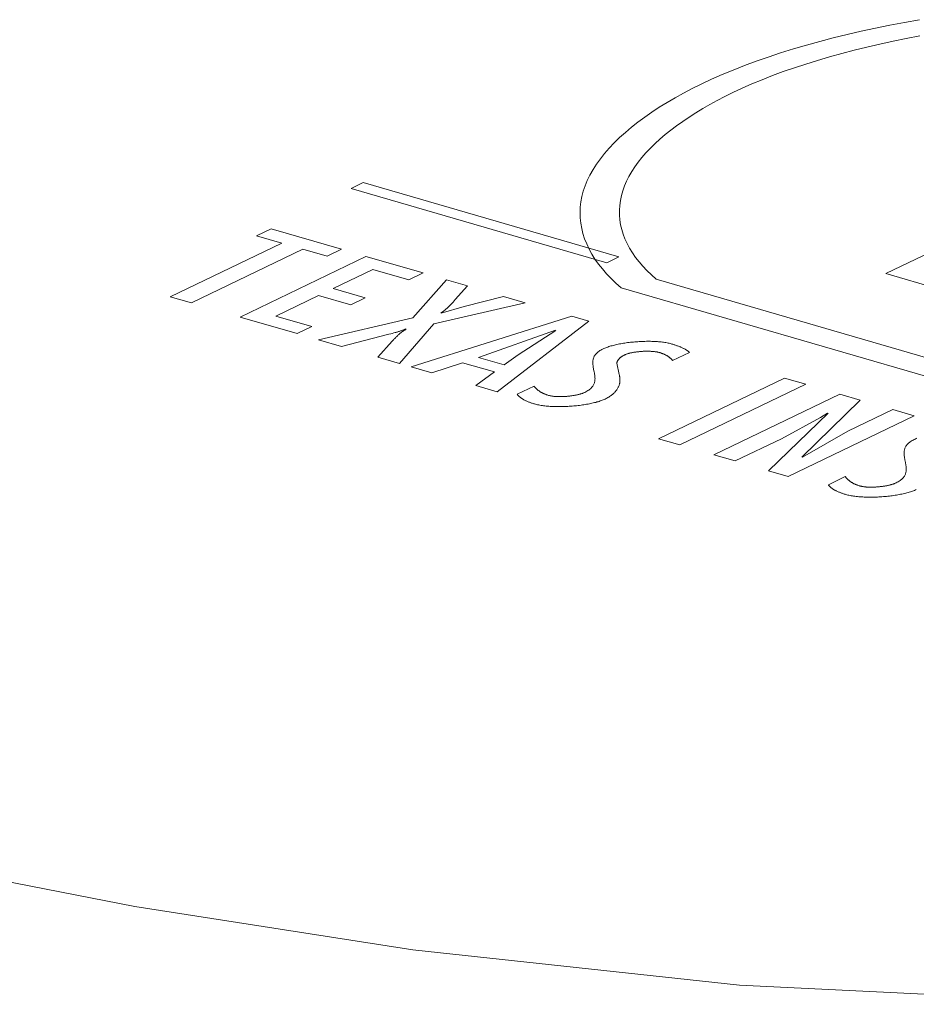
# Model space of a CAD drawing. Header units: millimetres. Extents: x 3925 to 5043, y -86 to 778.
# Tile 145 of 256: x 4591.28 to 4594.67, y 119.64 to 123.37. Entities that reach past the tile are written whole.
import ezdxf

# ---------------------------------------------------------------- set-up
doc = ezdxf.new("R2010")
doc.units = ezdxf.units.MM
doc.header["$LTSCALE"] = 46.255
doc.layers.add('H30K-TOP-COVDXF_CONTINUOUS_LINE', color=7, linetype='CONTINUOUS')

msp = doc.modelspace()

# ---------------------------------------------------------------- linework, layer by layer
at = {"layer": 'H30K-TOP-COVDXF_CONTINUOUS_LINE', "color": 7, "linetype": 'Continuous', "lineweight": 0}
for p, q in [((4594.5517, 122.4072), (4595.8631, 123.039)), ((4592.5745, 122.7513), (4592.529, 122.7294)), ((4593.5423, 122.4698), (4592.5745, 122.7513)), ((4592.529, 122.7294), (4593.4968, 122.4479)), ((4592.2263, 122.5767), (4592.1714, 122.5503)), ((4592.4926, 122.4992), (4592.2263, 122.5767)), ((4592.2664, 122.5226), (4591.8449, 122.3195)), ((4592.1714, 122.5503), (4592.2664, 122.5226)), ((4591.9253, 122.2961), (4592.3468, 122.4992)), ((4592.3468, 122.4992), (4592.4378, 122.4728)), ((4592.4378, 122.4728), (4592.4926, 122.4992)), ((4592.5853, 122.4723), (4592.1089, 122.2427)), ((4592.8017, 122.4093), (4592.5853, 122.4723)), ((4593.4968, 122.4479), (4593.5423, 122.4698)), ((4592.4611, 122.3502), (4592.6109, 122.4224)), ((4592.6109, 122.4224), (4592.7469, 122.3829)), ((4592.7469, 122.3829), (4592.8017, 122.4093)), ((4592.8896, 122.3838), (4592.7631, 122.2395)), ((4592.9693, 122.3606), (4592.8896, 122.3838)), ((4594.8532, 122.0458), (4593.6834, 122.386)), ((4595.05, 122.2622), (4594.5517, 122.4072)), ((4592.5825, 122.3149), (4592.4611, 122.3502)), ((4592.9233, 122.3086), (4592.9693, 122.3606)), ((4593.551, 122.3532), (4594.7984, 121.9903)), ((4591.8449, 122.3195), (4591.9253, 122.2961)), ((4592.2444, 122.2458), (4592.4061, 122.3238)), ((4592.4061, 122.3238), (4592.5276, 122.2884)), ((4592.5276, 122.2884), (4592.5825, 122.3149)), ((4592.919, 122.3038), (4592.9233, 122.3086)), ((4593.106, 122.3208), (4592.9573, 122.2821)), ((4593.1881, 122.2969), (4593.106, 122.3208)), ((4592.8419, 122.2166), (4593.1881, 122.2969)), ((4592.9573, 122.2821), (4592.8699, 122.2567)), ((4592.1089, 122.2427), (4592.3254, 122.1798)), ((4592.3804, 122.2063), (4592.2444, 122.2458)), ((4592.7631, 122.2395), (4592.406, 122.1563)), ((4593.3643, 122.2457), (4592.7559, 122.0546)), ((4593.0818, 121.9598), (4593.4279, 122.2272)), ((4593.4279, 122.2272), (4593.3643, 122.2457)), ((4592.3254, 122.1798), (4592.3804, 122.2063)), ((4592.7117, 122.0674), (4592.8419, 122.2166)), ((4593.0116, 122.09), (4593.3018, 122.1926)), ((4593.3034, 122.1921), (4593.161, 122.0998)), ((4592.406, 122.1563), (4592.4929, 122.1311)), ((4592.4929, 122.1311), (4592.6714, 122.1773)), ((4592.684, 122.1509), (4592.6297, 122.0913)), ((4592.6714, 122.1773), (4592.6794, 122.1794)), ((4592.6794, 122.1794), (4592.6848, 122.1808)), ((4592.6848, 122.1808), (4592.6901, 122.1823)), ((4592.6901, 122.1823), (4592.6954, 122.1838)), ((4592.6297, 122.0913), (4592.7117, 122.0674)), ((4593.1082, 122.062), (4593.0116, 122.09)), ((4593.161, 122.0998), (4593.1082, 122.062)), ((4593.745, 122.0784), (4593.8095, 122.1089)), ((4592.7559, 122.0546), (4592.8349, 122.0316)), ((4592.8349, 122.0316), (4592.9502, 122.0698)), ((4592.9502, 122.0698), (4593.0709, 122.0347)), ((4593.5433, 122.0247), (4593.5346, 122.0678)), ((4593.0709, 122.0347), (4593.0005, 121.9834)), ((4594.1684, 122.0118), (4593.6921, 121.7823)), ((4594.2489, 121.9884), (4594.1684, 122.0118)), ((4593.0005, 121.9834), (4593.0818, 121.9598)), ((4593.221, 121.9813), (4593.1571, 121.9506)), ((4593.7725, 121.7589), (4594.2489, 121.9884)), ((4594.3777, 121.9509), (4593.9014, 121.7214)), ((4594.2346, 121.7128), (4594.455, 121.9285)), ((4594.455, 121.9285), (4594.3777, 121.9509)), ((4594.5789, 121.8924), (4594.4089, 121.8106)), ((4594.6594, 121.869), (4594.5789, 121.8924)), ((4594.3336, 121.8793), (4594.1082, 121.6612)), ((4594.1569, 121.7823), (4594.3046, 121.8628)), ((4594.183, 121.6395), (4594.6594, 121.869)), ((4594.3046, 121.8628), (4594.3308, 121.8792)), ((4593.6921, 121.7823), (4593.7725, 121.7589)), ((4593.9818, 121.698), (4594.1569, 121.7823)), ((4594.4089, 121.8106), (4594.2374, 121.713)), ((4593.9014, 121.7214), (4593.9818, 121.698)), ((4594.1082, 121.6612), (4594.183, 121.6395)), ((4594.3985, 121.6388), (4594.3347, 121.6081)), ((4593.9984, 119.7151), (4595.4649, 119.6424))]:
    msp.add_line(p, q, dxfattribs=at)
for points in [[(4594.6794, 123.3676), (4594.6231, 123.3576), (4594.5676, 123.3471), (4594.5127, 123.3359), (4594.4587, 123.3241), (4594.4055, 123.3117), (4594.3531, 123.2988), (4594.3018, 123.2853), (4594.2514, 123.2713), (4594.2022, 123.2568), (4594.154, 123.2418), (4594.1071, 123.2263), (4594.0614, 123.2103), (4594.017, 123.1939), (4593.9739, 123.1771), (4593.9323, 123.1599), (4593.8922, 123.1422), (4593.8536, 123.1242)], [(4593.973, 123.0917), (4594.0085, 123.1083), (4594.0454, 123.1246), (4594.0837, 123.1404), (4594.1233, 123.1559), (4594.1641, 123.171), (4594.2061, 123.1857), (4594.2493, 123.1999), (4594.2936, 123.2137), (4594.3389, 123.2271), (4594.3852, 123.2399), (4594.4324, 123.2523), (4594.4805, 123.2642), (4594.5294, 123.2756), (4594.5792, 123.2864), (4594.6296, 123.2967), (4594.6807, 123.3064)], [(4593.8536, 123.1242), (4593.8195, 123.1073), (4593.7866, 123.0901), (4593.7548, 123.0725), (4593.7242, 123.0546), (4593.6948, 123.0364), (4593.6666, 123.0179), (4593.6397, 122.9992), (4593.614, 122.9802), (4593.5897, 122.9609), (4593.5666, 122.9414), (4593.5449, 122.9218), (4593.5246, 122.9019), (4593.5057, 122.8819), (4593.4882, 122.8617), (4593.4721, 122.8414), (4593.4575, 122.821), (4593.4443, 122.8005), (4593.4327, 122.7799), (4593.4227, 122.7593), (4593.4142, 122.7386), (4593.4074, 122.7184), (4593.4022, 122.6983), (4593.3984, 122.6781), (4593.3961, 122.658), (4593.3952, 122.6379), (4593.3958, 122.6179), (4593.3979, 122.5979), (4593.4014, 122.5781), (4593.4063, 122.5583), (4593.4126, 122.5387), (4593.4203, 122.5192), (4593.4294, 122.4999), (4593.4399, 122.4808), (4593.4517, 122.4619), (4593.465, 122.4431), (4593.4795, 122.4246), (4593.4954, 122.4063), (4593.5126, 122.3883), (4593.5311, 122.3706), (4593.551, 122.3532)], [(4593.6834, 122.386), (4593.6653, 122.402), (4593.6484, 122.4182), (4593.6327, 122.4347), (4593.6183, 122.4514), (4593.6051, 122.4683), (4593.5932, 122.4855), (4593.5826, 122.5028), (4593.5732, 122.5204), (4593.5651, 122.5381), (4593.5583, 122.5559), (4593.5528, 122.5739), (4593.5486, 122.592), (4593.5458, 122.6101), (4593.5442, 122.6284), (4593.544, 122.6467), (4593.5451, 122.6651), (4593.5476, 122.6835), (4593.5515, 122.702), (4593.5567, 122.7204), (4593.5632, 122.7388), (4593.5711, 122.7569), (4593.5802, 122.7749), (4593.5906, 122.7928), (4593.6022, 122.8107), (4593.6152, 122.8285), (4593.6293, 122.8463), (4593.6446, 122.8639), (4593.6612, 122.8814), (4593.6788, 122.8987), (4593.6976, 122.9159), (4593.7176, 122.933), (4593.7386, 122.9498), (4593.7606, 122.9665), (4593.7838, 122.983), (4593.8079, 122.9993), (4593.8331, 123.0153), (4593.8592, 123.0312), (4593.8863, 123.0467), (4593.9143, 123.062), (4593.9432, 123.077), (4593.973, 123.0917)], [(4592.8683, 122.2572), (4592.8715, 122.2594), (4592.8745, 122.2617), (4592.8775, 122.264), (4592.8804, 122.2662), (4592.8832, 122.2685), (4592.886, 122.2708), (4592.8886, 122.2731), (4592.8913, 122.2755), (4592.8938, 122.2778), (4592.8963, 122.2801), (4592.8987, 122.2825), (4592.9011, 122.2848), (4592.9035, 122.2872), (4592.9058, 122.2896), (4592.9081, 122.2919), (4592.9103, 122.2943), (4592.9125, 122.2967), (4592.9147, 122.2991), (4592.919, 122.3038)], [(4592.7379, 122.1975), (4592.7347, 122.1955), (4592.7317, 122.1935), (4592.7287, 122.1914), (4592.7258, 122.1894), (4592.723, 122.1874), (4592.7202, 122.1853), (4592.7176, 122.1832), (4592.715, 122.1811), (4592.7125, 122.179), (4592.71, 122.1769), (4592.7076, 122.1747), (4592.7053, 122.1726), (4592.703, 122.1705), (4592.7008, 122.1683), (4592.6986, 122.1662), (4592.6964, 122.164), (4592.6943, 122.1618), (4592.6922, 122.1596), (4592.6901, 122.1575), (4592.6881, 122.1553), (4592.684, 122.1509)], [(4592.6954, 122.1838), (4592.698, 122.1845), (4592.7006, 122.1853), (4592.7032, 122.186), (4592.7057, 122.1868), (4592.7083, 122.1876), (4592.7108, 122.1884), (4592.7132, 122.1892), (4592.7157, 122.19), (4592.7181, 122.1908), (4592.7205, 122.1917), (4592.7229, 122.1925), (4592.7252, 122.1934), (4592.7275, 122.1943), (4592.7298, 122.1952), (4592.732, 122.1961), (4592.7341, 122.197), (4592.7363, 122.1979)], [(4593.74, 122.1413), (4593.7363, 122.1423), (4593.7325, 122.1433), (4593.7285, 122.1442), (4593.7244, 122.145), (4593.7202, 122.1458), (4593.7158, 122.1465), (4593.7114, 122.1472), (4593.7068, 122.1478), (4593.7022, 122.1484), (4593.6974, 122.1489), (4593.6926, 122.1493), (4593.6876, 122.1497), (4593.6826, 122.15), (4593.6776, 122.1503), (4593.6724, 122.1505), (4593.6672, 122.1506), (4593.662, 122.1508), (4593.6567, 122.1508), (4593.6513, 122.1508), (4593.646, 122.1508), (4593.6405, 122.1507), (4593.6351, 122.1505), (4593.6297, 122.1503), (4593.6242, 122.1501), (4593.6187, 122.1498), (4593.6132, 122.1494), (4593.6078, 122.149), (4593.6023, 122.1486), (4593.5968, 122.1481), (4593.5914, 122.1476), (4593.586, 122.147), (4593.5806, 122.1463), (4593.5753, 122.1457), (4593.57, 122.145), (4593.5648, 122.1442), (4593.5596, 122.1434), (4593.5544, 122.1425), (4593.5494, 122.1417), (4593.5444, 122.1407), (4593.5395, 122.1397), (4593.5347, 122.1387), (4593.5299, 122.1377), (4593.5253, 122.1366), (4593.5207, 122.1355), (4593.5163, 122.1343), (4593.512, 122.1331), (4593.5078, 122.1318), (4593.5037, 122.1306), (4593.4998, 122.1292), (4593.4959, 122.1279), (4593.4923, 122.1265), (4593.4887, 122.1251), (4593.4854, 122.1236), (4593.4822, 122.1221)], [(4593.4822, 122.1221), (4593.4779, 122.12), (4593.474, 122.1178), (4593.4704, 122.1156), (4593.467, 122.1133), (4593.4639, 122.111), (4593.4611, 122.1087), (4593.4585, 122.1064), (4593.4562, 122.104), (4593.4541, 122.1015), (4593.4522, 122.0991), (4593.4506, 122.0966), (4593.4491, 122.0941), (4593.4478, 122.0915), (4593.4467, 122.089), (4593.4458, 122.0864), (4593.4451, 122.0837), (4593.4445, 122.0811), (4593.444, 122.0785), (4593.4437, 122.0758), (4593.4436, 122.0731), (4593.4435, 122.0704), (4593.4435, 122.0676), (4593.4437, 122.0649), (4593.4439, 122.0622), (4593.4442, 122.0594), (4593.4445, 122.0566), (4593.445, 122.0538), (4593.4454, 122.0511), (4593.446, 122.0483), (4593.4465, 122.0455)], [(4593.5639, 122.0993), (4593.5656, 122.1001), (4593.5673, 122.1008), (4593.5691, 122.1016), (4593.571, 122.1023), (4593.573, 122.1029), (4593.575, 122.1036), (4593.5771, 122.1043), (4593.5793, 122.1049), (4593.5815, 122.1055), (4593.5838, 122.1061), (4593.5861, 122.1066), (4593.5885, 122.1072), (4593.5909, 122.1077), (4593.5934, 122.1082), (4593.596, 122.1087), (4593.5985, 122.1091), (4593.6011, 122.1095), (4593.6038, 122.1099), (4593.6064, 122.1103), (4593.6091, 122.1107), (4593.6119, 122.111), (4593.6146, 122.1113), (4593.6174, 122.1116), (4593.6202, 122.1119), (4593.623, 122.1121), (4593.6258, 122.1124), (4593.6286, 122.1126), (4593.6314, 122.1127), (4593.6342, 122.1129), (4593.6371, 122.113), (4593.6399, 122.1131), (4593.6427, 122.1132), (4593.6455, 122.1132), (4593.6483, 122.1132), (4593.6511, 122.1132), (4593.6538, 122.1132), (4593.6565, 122.1131), (4593.6592, 122.1131), (4593.6619, 122.1129), (4593.6646, 122.1128), (4593.6672, 122.1126), (4593.6698, 122.1125), (4593.6723, 122.1122), (4593.6748, 122.112), (4593.6772, 122.1117), (4593.6796, 122.1114), (4593.682, 122.1111), (4593.6843, 122.1107), (4593.6865, 122.1104), (4593.6887, 122.1099), (4593.6908, 122.1095), (4593.6928, 122.109), (4593.6948, 122.1085), (4593.6967, 122.108)], [(4593.8095, 122.1089), (4593.8082, 122.1101), (4593.8067, 122.1114), (4593.8052, 122.1126), (4593.8036, 122.1139), (4593.802, 122.1151), (4593.8002, 122.1163), (4593.7984, 122.1174), (4593.7965, 122.1186), (4593.7946, 122.1198), (4593.7926, 122.1209), (4593.7905, 122.122), (4593.7884, 122.1231), (4593.7863, 122.1242), (4593.784, 122.1253), (4593.7817, 122.1263), (4593.7794, 122.1274), (4593.777, 122.1284), (4593.7746, 122.1294), (4593.7721, 122.1304), (4593.7696, 122.1314), (4593.7671, 122.1324), (4593.7645, 122.1334), (4593.7619, 122.1343), (4593.7593, 122.1352), (4593.7566, 122.1361), (4593.7539, 122.137), (4593.7512, 122.1379), (4593.7484, 122.1388), (4593.7456, 122.1396), (4593.7428, 122.1405), (4593.74, 122.1413)], [(4593.5346, 122.0678), (4593.5347, 122.0688), (4593.5348, 122.0698), (4593.5349, 122.0708), (4593.5352, 122.0718), (4593.5354, 122.0728), (4593.5358, 122.0738), (4593.5361, 122.0748), (4593.5366, 122.0758), (4593.5371, 122.0768), (4593.5376, 122.0778), (4593.5382, 122.0788), (4593.5389, 122.0798), (4593.5396, 122.0808), (4593.5403, 122.0818), (4593.5411, 122.0828), (4593.542, 122.0838), (4593.5429, 122.0848), (4593.5439, 122.0857), (4593.5449, 122.0867), (4593.5459, 122.0877), (4593.547, 122.0886), (4593.5482, 122.0896), (4593.5494, 122.0905), (4593.5506, 122.0915), (4593.5519, 122.0924), (4593.5533, 122.0933), (4593.5546, 122.0942), (4593.5561, 122.0951), (4593.5576, 122.096), (4593.5591, 122.0968), (4593.5606, 122.0977), (4593.5623, 122.0985), (4593.5639, 122.0993)], [(4593.6967, 122.108), (4593.6989, 122.1074), (4593.701, 122.1067), (4593.7031, 122.106), (4593.7051, 122.1053), (4593.7071, 122.1045), (4593.709, 122.1038), (4593.7109, 122.103), (4593.7128, 122.1022), (4593.7146, 122.1014), (4593.7163, 122.1006), (4593.718, 122.0997), (4593.7197, 122.0989), (4593.7213, 122.098), (4593.7229, 122.0971), (4593.7245, 122.0962), (4593.7259, 122.0953), (4593.7274, 122.0944), (4593.7288, 122.0934), (4593.7302, 122.0925), (4593.7315, 122.0915), (4593.7328, 122.0905), (4593.734, 122.0896), (4593.7352, 122.0886), (4593.7364, 122.0876), (4593.7375, 122.0866), (4593.7386, 122.0856), (4593.7396, 122.0845), (4593.7406, 122.0835), (4593.7416, 122.0825), (4593.7425, 122.0815), (4593.7433, 122.0804), (4593.7442, 122.0794), (4593.745, 122.0784)], [(4593.4465, 122.0455), (4593.4487, 122.0343), (4593.4493, 122.0315), (4593.4498, 122.0287), (4593.4503, 122.0259), (4593.4507, 122.0231), (4593.4511, 122.0203), (4593.4514, 122.0176), (4593.4516, 122.0148), (4593.4517, 122.0121), (4593.4518, 122.0094), (4593.4517, 122.0067), (4593.4515, 122.004), (4593.4512, 122.0013), (4593.4507, 121.9986), (4593.4502, 121.996), (4593.4494, 121.9934), (4593.4485, 121.9908), (4593.4474, 121.9882), (4593.4461, 121.9857), (4593.4447, 121.9832), (4593.443, 121.9807), (4593.4411, 121.9782), (4593.439, 121.9758), (4593.4367, 121.9734), (4593.4341, 121.971), (4593.4313, 121.9687), (4593.4282, 121.9664), (4593.4249, 121.9642), (4593.4212, 121.9619), (4593.4173, 121.9598), (4593.4131, 121.9576)], [(4593.4897, 121.9324), (4593.4934, 121.9343), (4593.497, 121.9361), (4593.5004, 121.938), (4593.5037, 121.94), (4593.5068, 121.9419), (4593.5098, 121.944), (4593.5127, 121.946), (4593.5154, 121.948), (4593.518, 121.9501), (4593.5205, 121.9522), (4593.5228, 121.9544), (4593.525, 121.9565), (4593.5271, 121.9587), (4593.5291, 121.9609), (4593.5309, 121.9631), (4593.5327, 121.9654), (4593.5343, 121.9676), (4593.5358, 121.9699), (4593.5372, 121.9722), (4593.5385, 121.9745), (4593.5397, 121.9768), (4593.5408, 121.9791), (4593.5418, 121.9814), (4593.5426, 121.9837), (4593.5434, 121.986), (4593.5441, 121.9883), (4593.5447, 121.9907), (4593.5452, 121.993), (4593.5456, 121.9953), (4593.5459, 121.9976), (4593.5461, 122), (4593.5462, 122.0023), (4593.5463, 122.0046), (4593.5463, 122.0069), (4593.5461, 122.0092), (4593.546, 122.0114), (4593.5457, 122.0137), (4593.5453, 122.0159), (4593.5449, 122.0182), (4593.5444, 122.0204), (4593.5439, 122.0226), (4593.5433, 122.0247)], [(4593.2759, 121.9463), (4593.2734, 121.947), (4593.271, 121.9478), (4593.2687, 121.9486), (4593.2664, 121.9494), (4593.2642, 121.9502), (4593.262, 121.9511), (4593.2599, 121.952), (4593.2578, 121.9529), (4593.2558, 121.9538), (4593.2538, 121.9548), (4593.2519, 121.9557), (4593.2501, 121.9567), (4593.2483, 121.9577), (4593.2465, 121.9587), (4593.2448, 121.9598), (4593.2432, 121.9608), (4593.2416, 121.9619), (4593.24, 121.963), (4593.2385, 121.9641), (4593.237, 121.9652), (4593.2356, 121.9663), (4593.2342, 121.9674), (4593.2329, 121.9685), (4593.2316, 121.9697), (4593.2304, 121.9708), (4593.2292, 121.972), (4593.228, 121.9731), (4593.2269, 121.9743), (4593.2258, 121.9755), (4593.2247, 121.9766), (4593.2237, 121.9778), (4593.2228, 121.979), (4593.2218, 121.9802), (4593.221, 121.9813)], [(4593.1571, 121.9506), (4593.158, 121.9492), (4593.159, 121.9479), (4593.16, 121.9466), (4593.1611, 121.9453), (4593.1624, 121.944), (4593.1637, 121.9427), (4593.1651, 121.9414), (4593.1665, 121.9402), (4593.1681, 121.9389), (4593.1697, 121.9377), (4593.1714, 121.9365), (4593.1731, 121.9353), (4593.175, 121.9341), (4593.1769, 121.9329), (4593.1788, 121.9317), (4593.1808, 121.9306), (4593.1829, 121.9295), (4593.1851, 121.9283), (4593.1873, 121.9273), (4593.1895, 121.9262), (4593.1918, 121.9251), (4593.1942, 121.9241), (4593.1966, 121.923), (4593.199, 121.922), (4593.2015, 121.921), (4593.2041, 121.9201), (4593.2067, 121.9191), (4593.2093, 121.9182), (4593.2119, 121.9173), (4593.2146, 121.9164), (4593.2174, 121.9155), (4593.2201, 121.9147), (4593.2229, 121.9139)], [(4593.2229, 121.9139), (4593.2267, 121.9128), (4593.2307, 121.9118), (4593.2348, 121.9109), (4593.239, 121.91), (4593.2434, 121.9092), (4593.2479, 121.9084), (4593.2525, 121.9077), (4593.2572, 121.907), (4593.2621, 121.9065), (4593.267, 121.9059), (4593.272, 121.9055), (4593.2771, 121.905), (4593.2823, 121.9047), (4593.2875, 121.9044), (4593.2928, 121.9041), (4593.2982, 121.9039), (4593.3036, 121.9038), (4593.3091, 121.9037), (4593.3147, 121.9037), (4593.3202, 121.9037), (4593.3258, 121.9037), (4593.3315, 121.9039), (4593.3371, 121.904), (4593.3428, 121.9043), (4593.3484, 121.9045), (4593.3541, 121.9049), (4593.3598, 121.9052), (4593.3654, 121.9057), (4593.3711, 121.9061), (4593.3767, 121.9066), (4593.3823, 121.9072), (4593.3878, 121.9078), (4593.3934, 121.9085), (4593.3988, 121.9092), (4593.4043, 121.91), (4593.4096, 121.9108), (4593.4149, 121.9116), (4593.4202, 121.9125), (4593.4253, 121.9134), (4593.4304, 121.9144), (4593.4354, 121.9154), (4593.4403, 121.9165), (4593.4451, 121.9176), (4593.4498, 121.9187), (4593.4544, 121.9199), (4593.4589, 121.9212), (4593.4632, 121.9224), (4593.4675, 121.9237), (4593.4715, 121.9251), (4593.4755, 121.9265), (4593.4793, 121.9279), (4593.4829, 121.9294), (4593.4864, 121.9309), (4593.4897, 121.9324)], [(4593.4131, 121.9576), (4593.4114, 121.9569), (4593.4096, 121.9561), (4593.4078, 121.9553), (4593.4059, 121.9546), (4593.4039, 121.9539), (4593.4018, 121.9532), (4593.3997, 121.9525), (4593.3975, 121.9518), (4593.3953, 121.9512), (4593.393, 121.9505), (4593.3906, 121.9499), (4593.3882, 121.9493), (4593.3857, 121.9487), (4593.3832, 121.9482), (4593.3807, 121.9476), (4593.3781, 121.9471), (4593.3754, 121.9466), (4593.3728, 121.9462), (4593.3701, 121.9457), (4593.3674, 121.9453), (4593.3646, 121.9448), (4593.3618, 121.9445), (4593.359, 121.9441), (4593.3562, 121.9437), (4593.3534, 121.9434), (4593.3505, 121.9431), (4593.3477, 121.9429), (4593.3448, 121.9426), (4593.342, 121.9424), (4593.3391, 121.9422), (4593.3363, 121.942), (4593.3334, 121.9419), (4593.3306, 121.9417), (4593.3277, 121.9416), (4593.3249, 121.9416), (4593.3221, 121.9415), (4593.3193, 121.9415), (4593.3166, 121.9415), (4593.3138, 121.9416), (4593.3111, 121.9416), (4593.3084, 121.9417), (4593.3058, 121.9418), (4593.3032, 121.942), (4593.3006, 121.9422), (4593.2981, 121.9424), (4593.2956, 121.9426), (4593.2932, 121.9429), (4593.2908, 121.9432), (4593.2885, 121.9436), (4593.2863, 121.9439), (4593.284, 121.9443), (4593.2819, 121.9448), (4593.2798, 121.9452), (4593.2778, 121.9457), (4593.2759, 121.9463)], [(4594.6598, 121.7796), (4594.6556, 121.7774), (4594.6517, 121.7753), (4594.648, 121.7731), (4594.6447, 121.7708), (4594.6416, 121.7685), (4594.6388, 121.7662), (4594.6362, 121.7638), (4594.6338, 121.7614), (4594.6317, 121.759), (4594.6299, 121.7565), (4594.6282, 121.7541), (4594.6267, 121.7515), (4594.6255, 121.749), (4594.6244, 121.7464), (4594.6235, 121.7438), (4594.6227, 121.7412), (4594.6221, 121.7386), (4594.6217, 121.7359), (4594.6214, 121.7332), (4594.6212, 121.7306), (4594.6211, 121.7278), (4594.6212, 121.7251), (4594.6213, 121.7224), (4594.6215, 121.7196), (4594.6218, 121.7169), (4594.6222, 121.7141), (4594.6226, 121.7113), (4594.6231, 121.7085), (4594.6236, 121.7057), (4594.6241, 121.7029)], [(4594.6699, 121.784), (4594.6664, 121.7825), (4594.663, 121.7811), (4594.6598, 121.7796)], [(4594.6241, 121.7029), (4594.6263, 121.6918), (4594.6269, 121.689), (4594.6274, 121.6862), (4594.6279, 121.6834), (4594.6283, 121.6806), (4594.6286, 121.6778), (4594.6289, 121.6751), (4594.6292, 121.6723), (4594.6293, 121.6696), (4594.6293, 121.6669), (4594.6293, 121.6642), (4594.6291, 121.6615), (4594.6288, 121.6588), (4594.6283, 121.6561), (4594.6277, 121.6535), (4594.627, 121.6509), (4594.6261, 121.6483), (4594.625, 121.6457), (4594.6237, 121.6432), (4594.6222, 121.6406), (4594.6206, 121.6382), (4594.6187, 121.6357), (4594.6166, 121.6333), (4594.6143, 121.6309), (4594.6117, 121.6285), (4594.6089, 121.6262), (4594.6058, 121.6239), (4594.6024, 121.6216), (4594.5988, 121.6194), (4594.5949, 121.6173), (4594.5906, 121.6151)], [(4594.4536, 121.6037), (4594.4511, 121.6045), (4594.4487, 121.6052), (4594.4464, 121.606), (4594.4441, 121.6068), (4594.4419, 121.6077), (4594.4397, 121.6085), (4594.4376, 121.6094), (4594.4355, 121.6103), (4594.4335, 121.6113), (4594.4315, 121.6122), (4594.4296, 121.6132), (4594.4277, 121.6142), (4594.4259, 121.6152), (4594.4242, 121.6162), (4594.4225, 121.6172), (4594.4208, 121.6183), (4594.4192, 121.6194), (4594.4176, 121.6204), (4594.4161, 121.6215), (4594.4146, 121.6226), (4594.4132, 121.6237), (4594.4118, 121.6249), (4594.4105, 121.626), (4594.4092, 121.6271), (4594.408, 121.6283), (4594.4068, 121.6294), (4594.4056, 121.6306), (4594.4045, 121.6318), (4594.4034, 121.6329), (4594.4023, 121.6341), (4594.4013, 121.6353), (4594.4004, 121.6365), (4594.3994, 121.6376), (4594.3985, 121.6388)], [(4594.3347, 121.6081), (4594.3356, 121.6067), (4594.3365, 121.6054), (4594.3376, 121.6041), (4594.3387, 121.6028), (4594.34, 121.6015), (4594.3413, 121.6002), (4594.3426, 121.5989), (4594.3441, 121.5977), (4594.3457, 121.5964), (4594.3473, 121.5952), (4594.349, 121.594), (4594.3507, 121.5928), (4594.3525, 121.5916), (4594.3544, 121.5904), (4594.3564, 121.5892), (4594.3584, 121.5881), (4594.3605, 121.587), (4594.3626, 121.5858), (4594.3648, 121.5847), (4594.3671, 121.5837), (4594.3694, 121.5826), (4594.3718, 121.5816), (4594.3742, 121.5805), (4594.3766, 121.5795), (4594.3791, 121.5785), (4594.3817, 121.5776), (4594.3842, 121.5766), (4594.3869, 121.5757), (4594.3895, 121.5748), (4594.3922, 121.5739), (4594.3949, 121.573), (4594.3977, 121.5722), (4594.4005, 121.5713)], [(4594.4005, 121.5713), (4594.4043, 121.5703), (4594.4083, 121.5693), (4594.4124, 121.5683), (4594.4166, 121.5675), (4594.421, 121.5666), (4594.4255, 121.5659), (4594.4301, 121.5652), (4594.4348, 121.5645), (4594.4396, 121.5639), (4594.4446, 121.5634), (4594.4496, 121.5629), (4594.4547, 121.5625), (4594.4598, 121.5622), (4594.4651, 121.5619), (4594.4704, 121.5616), (4594.4758, 121.5614), (4594.4812, 121.5613), (4594.4867, 121.5612), (4594.4923, 121.5611), (4594.4978, 121.5612), (4594.5034, 121.5612), (4594.509, 121.5613), (4594.5147, 121.5615), (4594.5204, 121.5617), (4594.526, 121.562), (4594.5317, 121.5623), (4594.5374, 121.5627), (4594.543, 121.5631), (4594.5487, 121.5636), (4594.5543, 121.5641), (4594.5599, 121.5647), (4594.5655, 121.5653), (4594.571, 121.566), (4594.5765, 121.5667), (4594.5819, 121.5674), (4594.5873, 121.5682), (4594.5926, 121.5691), (4594.5978, 121.57), (4594.603, 121.5709), (4594.608, 121.5719), (4594.613, 121.5729), (4594.6179, 121.574), (4594.6228, 121.5751), (4594.6274, 121.5762), (4594.632, 121.5774), (4594.6365, 121.5786), (4594.6409, 121.5799), (4594.6451, 121.5812), (4594.6492, 121.5826), (4594.6531, 121.584), (4594.6569, 121.5854), (4594.6606, 121.5868), (4594.664, 121.5884), (4594.6674, 121.5899)], [(4594.5906, 121.6151), (4594.589, 121.6143), (4594.5872, 121.6136), (4594.5854, 121.6128), (4594.5834, 121.6121), (4594.5815, 121.6114), (4594.5794, 121.6107), (4594.5773, 121.61), (4594.5751, 121.6093), (4594.5728, 121.6087), (4594.5705, 121.608), (4594.5682, 121.6074), (4594.5658, 121.6068), (4594.5633, 121.6062), (4594.5608, 121.6057), (4594.5583, 121.6051), (4594.5557, 121.6046), (4594.553, 121.6041), (4594.5504, 121.6036), (4594.5477, 121.6032), (4594.545, 121.6028), (4594.5422, 121.6023), (4594.5394, 121.6019), (4594.5366, 121.6016), (4594.5338, 121.6012), (4594.531, 121.6009), (4594.5282, 121.6006), (4594.5253, 121.6003), (4594.5225, 121.6001), (4594.5196, 121.5999), (4594.5168, 121.5997), (4594.5139, 121.5995), (4594.5111, 121.5993), (4594.5082, 121.5992), (4594.5054, 121.5991), (4594.5026, 121.599), (4594.4998, 121.599), (4594.497, 121.599), (4594.4942, 121.599), (4594.4915, 121.599), (4594.4888, 121.5991), (4594.4861, 121.5992), (4594.4835, 121.5993), (4594.4809, 121.5995), (4594.4783, 121.5996), (4594.4758, 121.5999), (4594.4733, 121.6001), (4594.4709, 121.6004), (4594.4685, 121.6007), (4594.4662, 121.601), (4594.4639, 121.6014), (4594.4617, 121.6018), (4594.4596, 121.6022), (4594.4575, 121.6027), (4594.4555, 121.6032), (4594.4536, 121.6037)], [(4588.7304, 120.714), (4589.3379, 120.5439), (4590.0234, 120.3684), (4590.8068, 120.1896), (4591.7107, 120.013), (4592.7623, 119.8489), (4593.9984, 119.7151)]]:
    msp.add_lwpolyline(points, dxfattribs=at)

doc.saveas('drawing.dxf')
